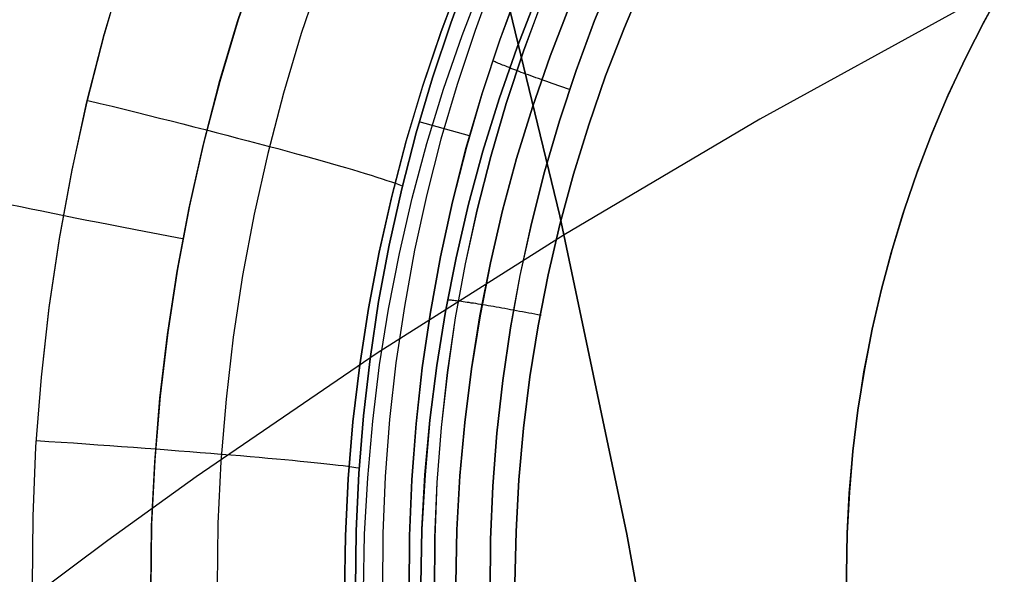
# Model space of a CAD drawing. Header units: millimetres. Extents: x -273 to 273, y -240 to 302.
# Tile 95 of 256: x -170.75 to -159.9, y 152.29 to 158.41. Entities that reach past the tile are written whole.
import ezdxf

# ---------------------------------------------------------------- set-up
doc = ezdxf.new("R2010")
doc.units = ezdxf.units.MM
doc.header["$MEASUREMENT"] = 0
doc.layers.add('IGES level 1', color=7, linetype='Continuous', true_color=0x3e413d)
doc.layers.add('IGES level 2', color=7, linetype='Continuous', true_color=0x008000)

msp = doc.modelspace()

# ---------------------------------------------------------------- linework, layer by layer
at = {"layer": 'IGES level 1'}
for p, q in [((-169.814, 158.252, 417.985), (-169.597, 158.991, 417.953)), ((-168.124, 159.059, 404.911), (-168.349, 158.388, 404.942)), ((-168.115, 159.079, 404.91), (-168.34, 158.408, 404.941)), ((-169.815, 158.249, 417.986), (-169.599, 158.988, 417.953)), ((-167.425, 158.912, 417.177), (-167.644, 158.26, 417.211)), ((-165.997, 158.374, 414.967), (-165.775, 158.969, 414.931)), ((-165.775, 158.969, 414.931), (-165.997, 158.374, 414.967)), ((-165.511, 158.883, 413.902), (-165.729, 158.293, 413.93)), ((-164.189, 158.944, 412.046), (-164.412, 158.401, 412.073)), ((-164.411, 158.402, 412.073), (-164.188, 158.945, 412.046)), ((-165.882, 158.866, 404.753), (-166.105, 158.276, 404.782)), ((-166.103, 158.275, 404.782), (-165.881, 158.865, 404.753)), ((-165.872, 158.235, 405.645), (-165.648, 158.818, 405.626)), ((-163.859, 158.85, 408.621), (-164.083, 158.325, 408.648)), ((-164.083, 158.325, 408.648), (-163.859, 158.85, 408.621)), ((-159.895, 158.794, 411.747), (-160.115, 158.397, 411.771)), ((-159.895, 158.794, 408.344), (-160.115, 158.397, 408.367)), ((-160.115, 158.397, 411.771), (-159.895, 158.794, 411.747)), ((-160.115, 158.397, 408.367), (-159.895, 158.794, 408.344)), ((-165.457, 158.185, 412.838), (-165.242, 158.767, 412.811)), ((-165.241, 158.77, 412.811), (-165.456, 158.188, 412.838)), ((-165.264, 158.109, 407.936), (-165.046, 158.673, 407.91)), ((-165.046, 158.673, 407.91), (-165.264, 158.109, 407.936)), ((-160.146, 158.333, 409.414), (-159.931, 158.727, 409.414)), ((-164.984, 158.636, 412.336), (-165.195, 158.065, 412.363)), ((-165.194, 158.065, 412.362), (-164.983, 158.636, 412.335)), ((-164.902, 158.007, 408.483), (-164.688, 158.561, 408.456)), ((-164.688, 158.561, 408.456), (-164.901, 158.007, 408.483)), ((-168.349, 158.388, 404.942), (-168.551, 157.709, 404.972)), ((-168.34, 158.408, 404.941), (-168.543, 157.73, 404.971)), ((-166.198, 157.771, 415.001), (-165.997, 158.374, 414.967)), ((-165.997, 158.374, 414.967), (-166.198, 157.771, 415.001)), ((-164.412, 158.401, 412.073), (-164.615, 157.851, 412.1)), ((-164.614, 157.852, 412.1), (-164.411, 158.402, 412.073)), ((-160.115, 158.397, 411.771), (-160.32, 157.993, 411.793)), ((-160.115, 158.397, 408.367), (-160.32, 157.993, 408.39)), ((-160.32, 157.993, 411.793), (-160.115, 158.397, 411.771)), ((-160.32, 157.993, 408.39), (-160.115, 158.397, 408.367)), ((-170.006, 157.503, 418.017), (-169.815, 158.249, 417.986)), ((-170.005, 157.506, 418.017), (-169.814, 158.252, 417.985)), ((-167.644, 158.26, 417.211), (-167.84, 157.601, 417.244)), ((-166.105, 158.276, 404.782), (-166.306, 157.678, 404.81)), ((-166.305, 157.677, 404.81), (-166.103, 158.275, 404.782)), ((-166.076, 157.644, 405.662), (-165.872, 158.235, 405.645)), ((-165.729, 158.293, 413.93), (-165.927, 157.696, 413.956)), ((-164.083, 158.325, 408.648), (-164.289, 157.791, 408.674)), ((-164.289, 157.791, 408.674), (-164.083, 158.325, 408.648)), ((-160.348, 157.932, 409.414), (-160.146, 158.333, 409.414)), ((-165.651, 157.597, 412.863), (-165.457, 158.185, 412.838)), ((-165.456, 158.188, 412.838), (-165.65, 157.599, 412.863)), ((-165.463, 157.537, 407.961), (-165.264, 158.109, 407.936)), ((-165.264, 158.109, 407.936), (-165.462, 157.537, 407.961)), ((-165.195, 158.065, 412.363), (-165.386, 157.488, 412.389)), ((-165.385, 157.487, 412.388), (-165.194, 158.065, 412.362)), ((-165.525, 157.955, 412.832), (-165.533, 157.959, 412.864)), ((-165.516, 157.95, 412.801), (-165.525, 157.955, 412.832)), ((-165.506, 157.945, 412.77), (-165.516, 157.95, 412.801)), ((-165.495, 157.94, 412.739), (-165.506, 157.945, 412.77)), ((-165.483, 157.935, 412.709), (-165.495, 157.94, 412.739)), ((-165.47, 157.929, 412.679), (-165.483, 157.935, 412.709)), ((-165.456, 157.923, 412.65), (-165.47, 157.929, 412.679)), ((-165.441, 157.917, 412.621), (-165.456, 157.923, 412.65)), ((-165.425, 157.91, 412.593), (-165.441, 157.917, 412.621)), ((-165.408, 157.904, 412.565), (-165.425, 157.91, 412.593)), ((-164.901, 158.007, 408.483), (-165.096, 157.446, 408.509)), ((-165.096, 157.446, 408.509), (-164.902, 158.007, 408.483)), ((-160.535, 157.525, 409.414), (-160.348, 157.932, 409.414)), ((-160.32, 157.993, 411.793), (-160.512, 157.581, 411.815)), ((-160.32, 157.993, 408.39), (-160.512, 157.581, 408.412)), ((-160.512, 157.581, 411.815), (-160.32, 157.993, 411.793)), ((-160.512, 157.581, 408.412), (-160.32, 157.993, 408.39)), ((-165.391, 157.897, 412.538), (-165.408, 157.904, 412.565)), ((-165.373, 157.889, 412.512), (-165.391, 157.897, 412.538)), ((-165.353, 157.882, 412.486), (-165.373, 157.889, 412.512)), ((-165.333, 157.874, 412.461), (-165.353, 157.882, 412.486)), ((-165.313, 157.866, 412.437), (-165.333, 157.874, 412.461)), ((-165.291, 157.858, 412.413), (-165.313, 157.866, 412.437)), ((-165.269, 157.849, 412.39), (-165.291, 157.858, 412.413)), ((-165.244, 157.84, 412.366), (-165.267, 157.849, 412.389)), ((-165.219, 157.83, 412.344), (-165.244, 157.84, 412.366)), ((-165.194, 157.821, 412.323), (-165.219, 157.83, 412.344)), ((-165.168, 157.811, 412.303), (-165.194, 157.821, 412.323)), ((-165.141, 157.802, 412.284), (-165.168, 157.811, 412.303)), ((-165.114, 157.792, 412.266), (-165.141, 157.802, 412.284)), ((-164.615, 157.851, 412.1), (-164.799, 157.294, 412.125)), ((-164.798, 157.295, 412.125), (-164.614, 157.852, 412.1)), ((-168.551, 157.709, 404.972), (-168.73, 157.024, 405)), ((-168.543, 157.73, 404.971), (-168.722, 157.046, 404.999)), ((-166.378, 157.162, 415.033), (-166.198, 157.771, 415.001)), ((-166.198, 157.771, 415.001), (-166.378, 157.161, 415.033)), ((-165.927, 157.696, 413.956), (-166.104, 157.092, 413.981)), ((-165.086, 157.782, 412.249), (-165.114, 157.792, 412.266)), ((-165.058, 157.771, 412.233), (-165.086, 157.782, 412.249)), ((-165.029, 157.761, 412.218), (-165.058, 157.771, 412.233)), ((-164.999, 157.75, 412.204), (-165.029, 157.761, 412.218)), ((-164.97, 157.74, 412.191), (-164.999, 157.75, 412.204)), ((-164.939, 157.729, 412.179), (-164.97, 157.74, 412.191)), ((-164.909, 157.718, 412.169), (-164.939, 157.729, 412.179)), ((-164.878, 157.708, 412.159), (-164.909, 157.718, 412.169)), ((-164.847, 157.697, 412.15), (-164.878, 157.708, 412.159)), ((-164.815, 157.686, 412.143), (-164.847, 157.697, 412.15)), ((-164.289, 157.791, 408.674), (-164.476, 157.251, 408.699)), ((-164.476, 157.251, 408.699), (-164.289, 157.791, 408.674)), ((-167.84, 157.601, 417.244), (-168.013, 156.935, 417.275)), ((-166.306, 157.678, 404.81), (-166.487, 157.073, 404.836)), ((-166.486, 157.072, 404.836), (-166.305, 157.677, 404.81)), ((-166.259, 157.046, 405.679), (-166.076, 157.644, 405.662)), ((-165.825, 157.001, 412.887), (-165.651, 157.597, 412.863)), ((-165.65, 157.599, 412.863), (-165.824, 157.004, 412.887)), ((-164.783, 157.675, 412.137), (-164.815, 157.686, 412.143)), ((-164.751, 157.664, 412.132), (-164.783, 157.675, 412.137)), ((-164.719, 157.653, 412.128), (-164.751, 157.664, 412.132)), ((-164.687, 157.642, 412.125), (-164.719, 157.653, 412.128)), ((-160.512, 157.581, 411.815), (-160.689, 157.164, 411.837)), ((-160.512, 157.581, 408.412), (-160.689, 157.164, 408.433)), ((-160.689, 157.164, 411.837), (-160.512, 157.581, 411.815)), ((-160.689, 157.164, 408.433), (-160.512, 157.581, 408.412)), ((-170.171, 156.751, 418.046), (-170.006, 157.503, 418.017)), ((-170.17, 156.754, 418.046), (-170.005, 157.506, 418.017)), ((-169.995, 157.521, 418.038), (-169.862, 157.488, 418.026)), ((-169.862, 157.488, 418.026), (-169.729, 157.456, 418.01)), ((-165.641, 156.959, 407.985), (-165.463, 157.537, 407.961)), ((-165.462, 157.537, 407.961), (-165.641, 156.959, 407.985)), ((-165.386, 157.488, 412.389), (-165.556, 156.903, 412.415)), ((-165.555, 156.903, 412.414), (-165.385, 157.487, 412.388)), ((-160.709, 157.111, 409.414), (-160.535, 157.525, 409.414)), ((-169.729, 157.456, 418.01), (-169.597, 157.423, 417.988)), ((-169.597, 157.423, 417.988), (-169.465, 157.391, 417.963)), ((-169.465, 157.391, 417.963), (-169.335, 157.358, 417.932)), ((-165.271, 156.879, 408.534), (-165.096, 157.446, 408.509)), ((-165.096, 157.446, 408.509), (-165.27, 156.879, 408.534)), ((-169.335, 157.358, 417.932), (-169.206, 157.326, 417.897)), ((-169.206, 157.326, 417.897), (-169.078, 157.294, 417.857)), ((-169.078, 157.294, 417.857), (-168.951, 157.262, 417.813)), ((-168.951, 157.262, 417.813), (-168.827, 157.23, 417.764)), ((-165.789, 157.129, 412.897), (-166.344, 157.285, 415.052)), ((-164.963, 156.732, 412.149), (-164.798, 157.295, 412.125)), ((-164.799, 157.294, 412.125), (-164.963, 156.731, 412.149)), ((-168.827, 157.23, 417.764), (-168.703, 157.198, 417.711)), ((-168.703, 157.198, 417.711), (-168.582, 157.167, 417.654)), ((-168.582, 157.167, 417.654), (-168.463, 157.136, 417.592)), ((-166.537, 156.546, 415.064), (-166.378, 157.162, 415.033)), ((-166.378, 157.161, 415.033), (-166.537, 156.546, 415.064)), ((-164.476, 157.251, 408.699), (-164.644, 156.705, 408.723)), ((-164.644, 156.705, 408.723), (-164.476, 157.251, 408.699)), ((-160.689, 157.164, 411.837), (-160.851, 156.74, 411.857)), ((-160.689, 157.164, 408.433), (-160.851, 156.74, 408.454)), ((-160.851, 156.74, 411.857), (-160.689, 157.164, 411.837)), ((-160.851, 156.74, 408.454), (-160.689, 157.164, 408.433)), ((-168.722, 157.046, 404.999), (-168.877, 156.356, 405.026)), ((-168.463, 157.136, 417.592), (-168.346, 157.105, 417.526)), ((-168.346, 157.105, 417.526), (-168.231, 157.075, 417.456)), ((-168.231, 157.075, 417.456), (-168.119, 157.046, 417.382)), ((-168.119, 157.046, 417.382), (-168.009, 157.016, 417.304)), ((-166.487, 157.073, 404.836), (-166.647, 156.463, 404.861)), ((-166.646, 156.462, 404.861), (-166.486, 157.072, 404.836)), ((-166.421, 156.442, 405.696), (-166.259, 157.046, 405.679)), ((-166.104, 157.092, 413.981), (-166.26, 156.482, 414.005)), ((-160.868, 156.691, 409.414), (-160.709, 157.111, 409.414)), ((-168.73, 157.024, 405), (-168.884, 156.334, 405.027)), ((-168.013, 156.935, 417.275), (-168.163, 156.264, 417.304)), ((-168.009, 157.016, 417.304), (-167.902, 156.988, 417.222)), ((-167.902, 156.988, 417.222), (-167.798, 156.959, 417.136)), ((-167.798, 156.959, 417.136), (-167.697, 156.932, 417.047)), ((-167.697, 156.932, 417.047), (-167.599, 156.905, 416.954)), ((-165.978, 156.4, 412.91), (-165.825, 157.001, 412.887)), ((-165.824, 157.004, 412.887), (-165.977, 156.402, 412.91)), ((-165.799, 156.375, 408.008), (-165.641, 156.959, 407.985)), ((-165.641, 156.959, 407.985), (-165.799, 156.374, 408.008)), ((-167.599, 156.905, 416.954), (-167.504, 156.878, 416.858)), ((-167.504, 156.878, 416.858), (-167.412, 156.852, 416.758)), ((-167.412, 156.852, 416.758), (-167.324, 156.827, 416.655)), ((-167.324, 156.827, 416.655), (-167.239, 156.803, 416.549)), ((-165.556, 156.903, 412.415), (-165.707, 156.314, 412.439)), ((-165.706, 156.314, 412.437), (-165.555, 156.903, 412.414)), ((-165.426, 156.306, 408.558), (-165.271, 156.879, 408.534)), ((-165.27, 156.879, 408.534), (-165.425, 156.305, 408.558)), ((-170.31, 155.994, 418.074), (-170.171, 156.751, 418.046)), ((-170.309, 155.996, 418.074), (-170.17, 156.754, 418.046)), ((-167.239, 156.803, 416.549), (-167.158, 156.78, 416.44)), ((-167.158, 156.78, 416.44), (-167.081, 156.757, 416.328)), ((-167.081, 156.757, 416.328), (-167.008, 156.735, 416.214)), ((-167.008, 156.735, 416.214), (-166.938, 156.714, 416.097)), ((-166.938, 156.714, 416.097), (-166.872, 156.694, 415.977)), ((-165.108, 156.163, 412.172), (-164.963, 156.732, 412.149)), ((-164.963, 156.731, 412.149), (-165.108, 156.163, 412.172)), ((-160.851, 156.74, 411.857), (-160.999, 156.311, 411.876)), ((-160.851, 156.74, 408.454), (-160.999, 156.311, 408.473)), ((-160.999, 156.311, 411.876), (-160.851, 156.74, 411.857)), ((-160.999, 156.311, 408.473), (-160.851, 156.74, 408.454)), ((-166.872, 156.694, 415.977), (-166.811, 156.674, 415.856)), ((-166.811, 156.674, 415.856), (-166.754, 156.656, 415.732)), ((-166.754, 156.656, 415.732), (-166.7, 156.638, 415.606)), ((-166.7, 156.638, 415.606), (-166.651, 156.622, 415.478)), ((-166.651, 156.622, 415.478), (-166.607, 156.606, 415.349)), ((-166.607, 156.606, 415.349), (-166.567, 156.591, 415.218)), ((-164.644, 156.705, 408.723), (-164.793, 156.153, 408.746)), ((-164.793, 156.153, 408.746), (-164.644, 156.705, 408.723)), ((-161.013, 156.266, 409.414), (-160.868, 156.691, 409.414)), ((-166.675, 155.925, 415.094), (-166.537, 156.546, 415.064)), ((-166.537, 156.546, 415.064), (-166.675, 155.925, 415.094)), ((-166.567, 156.591, 415.218), (-166.531, 156.578, 415.085)), ((-166.647, 156.463, 404.861), (-166.786, 155.847, 404.885)), ((-166.785, 155.846, 404.885), (-166.646, 156.462, 404.861)), ((-166.562, 155.833, 405.711), (-166.421, 156.442, 405.696)), ((-166.26, 156.482, 414.005), (-166.395, 155.867, 414.028)), ((-165.977, 156.402, 412.91), (-166.11, 155.796, 412.932)), ((-166.11, 155.794, 412.932), (-165.978, 156.4, 412.91)), ((-170.737, 156.346, 405.639), (-170.851, 156.369, 405.713)), ((-170.621, 156.322, 405.569), (-170.737, 156.346, 405.639)), ((-170.503, 156.297, 405.503), (-170.621, 156.322, 405.569)), ((-170.382, 156.273, 405.441), (-170.503, 156.297, 405.503)), ((-168.884, 156.334, 405.027), (-169.015, 155.638, 405.053)), ((-168.877, 156.356, 405.026), (-169.009, 155.66, 405.052)), ((-165.937, 155.785, 408.029), (-165.799, 156.375, 408.008)), ((-165.799, 156.374, 408.008), (-165.937, 155.785, 408.029)), ((-165.707, 156.314, 412.439), (-165.837, 155.719, 412.461)), ((-165.835, 155.719, 412.46), (-165.706, 156.314, 412.437)), ((-165.56, 155.727, 408.58), (-165.426, 156.306, 408.558)), ((-165.425, 156.305, 408.558), (-165.56, 155.727, 408.581)), ((-160.999, 156.311, 411.876), (-161.131, 155.877, 411.895)), ((-160.999, 156.311, 408.473), (-161.131, 155.877, 408.492)), ((-161.131, 155.877, 411.895), (-160.999, 156.311, 411.876)), ((-161.131, 155.877, 408.492), (-160.999, 156.311, 408.473)), ((-170.259, 156.248, 405.384), (-170.382, 156.273, 405.441)), ((-170.135, 156.223, 405.331), (-170.259, 156.248, 405.384)), ((-170.009, 156.197, 405.282), (-170.135, 156.223, 405.331)), ((-169.881, 156.172, 405.238), (-170.009, 156.197, 405.282)), ((-169.751, 156.146, 405.198), (-169.881, 156.172, 405.238)), ((-168.163, 156.264, 417.304), (-168.29, 155.588, 417.332)), ((-161.142, 155.837, 409.414), (-161.013, 156.266, 409.414)), ((-169.621, 156.121, 405.163), (-169.751, 156.146, 405.198)), ((-169.489, 156.095, 405.132), (-169.621, 156.121, 405.163)), ((-169.356, 156.069, 405.106), (-169.489, 156.095, 405.132)), ((-169.223, 156.044, 405.085), (-169.356, 156.069, 405.106)), ((-165.108, 156.163, 412.172), (-165.234, 155.59, 412.194)), ((-165.233, 155.59, 412.194), (-165.108, 156.163, 412.172)), ((-164.923, 155.596, 408.768), (-164.793, 156.153, 408.746)), ((-164.793, 156.153, 408.746), (-164.922, 155.596, 408.768)), ((-170.422, 155.234, 418.1), (-170.309, 155.996, 418.074)), ((-170.422, 155.232, 418.101), (-170.31, 155.994, 418.074)), ((-169.088, 156.018, 405.068), (-169.223, 156.044, 405.085)), ((-168.954, 155.992, 405.056), (-169.088, 156.018, 405.068)), ((-166.786, 155.847, 404.885), (-166.904, 155.226, 404.908)), ((-166.903, 155.226, 404.908), (-166.785, 155.846, 404.885)), ((-166.791, 155.3, 415.122), (-166.675, 155.925, 415.094)), ((-166.675, 155.925, 415.094), (-166.791, 155.3, 415.122)), ((-166.395, 155.867, 414.028), (-166.508, 155.248, 414.049)), ((-161.131, 155.877, 411.895), (-161.249, 155.438, 411.913)), ((-161.131, 155.877, 408.492), (-161.249, 155.438, 408.509)), ((-161.249, 155.438, 411.913), (-161.131, 155.877, 411.895)), ((-161.249, 155.438, 408.509), (-161.131, 155.877, 408.492)), ((-166.682, 155.219, 405.726), (-166.562, 155.833, 405.711)), ((-166.11, 155.796, 412.932), (-166.221, 155.185, 412.953)), ((-166.221, 155.184, 412.953), (-166.11, 155.794, 412.932)), ((-166.054, 155.191, 408.05), (-165.937, 155.785, 408.029)), ((-165.937, 155.785, 408.029), (-166.054, 155.191, 408.05)), ((-161.257, 155.403, 409.414), (-161.142, 155.837, 409.414)), ((-169.015, 155.638, 405.053), (-169.122, 154.938, 405.077)), ((-169.009, 155.66, 405.052), (-169.116, 154.961, 405.076)), ((-165.837, 155.719, 412.461), (-165.946, 155.12, 412.483)), ((-165.944, 155.12, 412.481), (-165.835, 155.719, 412.46)), ((-165.675, 155.144, 408.602), (-165.56, 155.727, 408.58)), ((-165.56, 155.727, 408.581), (-165.674, 155.144, 408.602)), ((-168.29, 155.588, 417.332), (-168.393, 154.907, 417.358)), ((-165.234, 155.59, 412.194), (-165.339, 155.012, 412.215)), ((-165.338, 155.013, 412.215), (-165.233, 155.59, 412.194)), ((-164.922, 155.596, 408.768), (-165.033, 155.035, 408.788)), ((-165.033, 155.035, 408.788), (-164.923, 155.596, 408.768)), ((-161.249, 155.438, 411.913), (-161.351, 154.996, 411.93)), ((-161.249, 155.438, 408.509), (-161.351, 154.996, 408.526)), ((-161.351, 154.996, 411.93), (-161.249, 155.438, 411.913)), ((-161.351, 154.996, 408.526), (-161.249, 155.438, 408.509)), ((-166.886, 154.671, 415.148), (-166.791, 155.3, 415.122)), ((-166.011, 155.318, 408.087), (-166.02, 155.318, 408.054)), ((-166, 155.317, 408.12), (-166.011, 155.318, 408.087)), ((-165.989, 155.316, 408.152), (-166, 155.317, 408.12)), ((-165.976, 155.314, 408.184), (-165.989, 155.316, 408.152)), ((-165.962, 155.313, 408.215), (-165.976, 155.314, 408.184)), ((-165.948, 155.311, 408.246), (-165.962, 155.313, 408.215)), ((-165.932, 155.309, 408.276), (-165.948, 155.311, 408.246)), ((-165.915, 155.307, 408.306), (-165.932, 155.309, 408.276)), ((-165.897, 155.304, 408.335), (-165.915, 155.307, 408.306)), ((-165.878, 155.302, 408.364), (-165.897, 155.304, 408.335)), ((-165.858, 155.299, 408.391), (-165.878, 155.302, 408.364)), ((-161.357, 154.965, 409.414), (-161.257, 155.403, 409.414)), ((-170.508, 154.468, 418.125), (-170.422, 155.234, 418.1)), ((-170.508, 154.467, 418.125), (-170.422, 155.232, 418.101)), ((-166.904, 155.226, 404.908), (-167, 154.602, 404.929)), ((-166.999, 154.602, 404.929), (-166.903, 155.226, 404.908)), ((-166.791, 155.3, 415.122), (-166.885, 154.671, 415.148)), ((-166.781, 154.602, 405.739), (-166.682, 155.219, 405.726)), ((-166.508, 155.248, 414.049), (-166.6, 154.626, 414.069)), ((-165.838, 155.296, 408.419), (-165.858, 155.299, 408.391)), ((-165.816, 155.292, 408.445), (-165.838, 155.296, 408.419)), ((-165.794, 155.289, 408.471), (-165.816, 155.292, 408.445)), ((-165.77, 155.285, 408.495), (-165.794, 155.289, 408.471)), ((-165.746, 155.282, 408.52), (-165.77, 155.285, 408.495)), ((-165.721, 155.278, 408.543), (-165.746, 155.282, 408.52)), ((-165.696, 155.273, 408.565), (-165.721, 155.278, 408.543)), ((-165.669, 155.269, 408.586), (-165.696, 155.273, 408.565)), ((-165.642, 155.265, 408.607), (-165.669, 155.269, 408.586)), ((-165.613, 155.26, 408.627), (-165.641, 155.265, 408.607)), ((-165.585, 155.255, 408.646), (-165.613, 155.26, 408.627)), ((-165.556, 155.25, 408.663), (-165.585, 155.255, 408.646)), ((-165.526, 155.245, 408.68), (-165.556, 155.25, 408.663)), ((-165.495, 155.24, 408.696), (-165.526, 155.245, 408.68)), ((-165.464, 155.234, 408.71), (-165.495, 155.24, 408.696)), ((-165.433, 155.229, 408.724), (-165.464, 155.234, 408.71)), ((-165.401, 155.223, 408.736), (-165.433, 155.229, 408.724)), ((-165.369, 155.217, 408.747), (-165.401, 155.223, 408.736)), ((-165.337, 155.211, 408.757), (-165.369, 155.217, 408.747)), ((-165.304, 155.205, 408.766), (-165.337, 155.211, 408.757)), ((-165.271, 155.199, 408.774), (-165.304, 155.205, 408.766)), ((-165.237, 155.193, 408.78), (-165.271, 155.199, 408.774)), ((-165.204, 155.187, 408.786), (-165.237, 155.193, 408.78)), ((-166.311, 154.57, 412.972), (-166.221, 155.184, 412.953)), ((-166.221, 155.185, 412.953), (-166.31, 154.571, 412.972)), ((-166.151, 154.594, 408.069), (-166.054, 155.191, 408.05)), ((-166.054, 155.191, 408.05), (-166.15, 154.594, 408.069)), ((-165.946, 155.12, 412.483), (-166.034, 154.518, 412.503)), ((-166.033, 154.518, 412.502), (-165.944, 155.12, 412.481)), ((-165.674, 155.144, 408.602), (-165.769, 154.558, 408.622)), ((-165.769, 154.558, 408.622), (-165.675, 155.144, 408.602)), ((-165.17, 155.181, 408.79), (-165.204, 155.187, 408.786)), ((-165.136, 155.174, 408.793), (-165.17, 155.181, 408.79)), ((-165.102, 155.168, 408.795), (-165.136, 155.174, 408.793)), ((-165.069, 155.161, 408.795), (-165.102, 155.168, 408.795)), ((-165.035, 155.155, 408.795), (-165.069, 155.161, 408.795)), ((-165.001, 155.148, 408.793), (-165.035, 155.155, 408.795)), ((-165.424, 154.432, 412.234), (-165.338, 155.013, 412.215)), ((-165.339, 155.012, 412.215), (-165.424, 154.432, 412.234)), ((-165.033, 155.035, 408.788), (-165.123, 154.471, 408.807)), ((-165.123, 154.471, 408.807), (-165.033, 155.035, 408.788)), ((-161.351, 154.996, 411.93), (-161.437, 154.55, 411.946)), ((-161.351, 154.996, 408.526), (-161.437, 154.55, 408.542)), ((-161.437, 154.55, 411.946), (-161.351, 154.996, 411.93)), ((-161.437, 154.55, 408.542), (-161.351, 154.996, 408.526)), ((-169.122, 154.938, 405.077), (-169.205, 154.235, 405.1)), ((-169.116, 154.961, 405.076), (-169.199, 154.258, 405.099)), ((-168.393, 154.907, 417.358), (-168.473, 154.224, 417.383)), ((-161.442, 154.525, 409.414), (-161.357, 154.965, 409.414)), ((-166.958, 154.039, 415.173), (-166.886, 154.671, 415.148)), ((-166.885, 154.671, 415.148), (-166.958, 154.039, 415.173)), ((-167, 154.602, 404.929), (-167.074, 153.975, 404.949)), ((-167.074, 153.975, 404.949), (-166.999, 154.602, 404.929)), ((-166.857, 153.981, 405.752), (-166.781, 154.602, 405.739)), ((-166.6, 154.626, 414.069), (-166.67, 154, 414.088)), ((-166.31, 154.571, 412.972), (-166.379, 153.954, 412.99)), ((-166.379, 153.953, 412.99), (-166.311, 154.57, 412.972)), ((-166.226, 153.993, 408.087), (-166.151, 154.594, 408.069)), ((-166.15, 154.594, 408.069), (-166.226, 153.993, 408.087)), ((-165.843, 153.968, 408.641), (-165.769, 154.558, 408.622)), ((-165.769, 154.558, 408.622), (-165.842, 153.968, 408.641)), ((-161.437, 154.55, 411.946), (-161.508, 154.102, 411.96)), ((-161.437, 154.55, 408.542), (-161.508, 154.102, 408.557)), ((-161.508, 154.102, 411.96), (-161.437, 154.55, 411.946)), ((-161.508, 154.102, 408.557), (-161.437, 154.55, 408.542)), ((-170.568, 153.7, 418.148), (-170.508, 154.468, 418.125)), ((-170.568, 153.699, 418.148), (-170.508, 154.467, 418.125)), ((-166.034, 154.518, 412.503), (-166.101, 153.913, 412.522)), ((-166.1, 153.913, 412.52), (-166.033, 154.518, 412.502)), ((-165.489, 153.849, 412.252), (-165.424, 154.432, 412.234)), ((-165.123, 154.471, 408.807), (-165.194, 153.903, 408.826)), ((-165.194, 153.903, 408.826), (-165.123, 154.471, 408.807)), ((-161.511, 154.081, 409.414), (-161.442, 154.525, 409.414)), ((-165.424, 154.432, 412.234), (-165.489, 153.849, 412.252)), ((-169.205, 154.235, 405.1), (-169.263, 153.529, 405.121)), ((-169.199, 154.258, 405.099), (-169.258, 153.553, 405.12)), ((-168.473, 154.224, 417.383), (-168.529, 153.538, 417.405)), ((-167.009, 153.405, 415.196), (-166.958, 154.039, 415.173)), ((-166.958, 154.039, 415.173), (-167.009, 153.405, 415.196)), ((-166.67, 154, 414.088), (-166.718, 153.372, 414.106)), ((-161.565, 153.636, 409.414), (-161.511, 154.081, 409.414)), ((-161.508, 154.102, 411.96), (-161.564, 153.652, 411.974)), ((-161.508, 154.102, 408.557), (-161.564, 153.652, 408.571)), ((-161.564, 153.652, 411.974), (-161.508, 154.102, 411.96)), ((-161.564, 153.652, 408.571), (-161.508, 154.102, 408.557)), ((-167.074, 153.975, 404.949), (-167.127, 153.346, 404.967)), ((-167.127, 153.346, 404.967), (-167.074, 153.975, 404.949)), ((-166.912, 153.358, 405.764), (-166.857, 153.981, 405.752)), ((-166.379, 153.954, 412.99), (-166.426, 153.335, 413.007)), ((-166.426, 153.335, 413.007), (-166.379, 153.953, 412.99)), ((-166.281, 153.39, 408.104), (-166.226, 153.993, 408.087)), ((-166.226, 153.993, 408.087), (-166.28, 153.39, 408.104)), ((-166.101, 153.913, 412.522), (-166.148, 153.306, 412.539)), ((-166.146, 153.306, 412.538), (-166.1, 153.913, 412.52)), ((-165.897, 153.377, 408.658), (-165.843, 153.968, 408.641)), ((-165.842, 153.968, 408.641), (-165.896, 153.377, 408.659)), ((-165.194, 153.903, 408.826), (-165.246, 153.334, 408.842)), ((-165.246, 153.334, 408.842), (-165.194, 153.903, 408.826)), ((-165.489, 153.849, 412.252), (-165.534, 153.263, 412.269)), ((-165.534, 153.264, 412.269), (-165.489, 153.849, 412.252)), ((-170.6, 152.93, 418.17), (-170.568, 153.7, 418.148)), ((-170.6, 152.93, 418.17), (-170.568, 153.699, 418.148)), ((-170.561, 153.768, 418.154), (-170.425, 153.759, 418.142)), ((-170.425, 153.759, 418.142), (-170.289, 153.75, 418.125)), ((-170.289, 153.75, 418.125), (-170.154, 153.741, 418.103)), ((-170.154, 153.741, 418.103), (-170.02, 153.731, 418.076)), ((-170.02, 153.731, 418.076), (-169.887, 153.722, 418.045)), ((-169.887, 153.722, 418.045), (-169.754, 153.713, 418.01)), ((-169.754, 153.713, 418.01), (-169.624, 153.703, 417.969)), ((-169.624, 153.703, 417.969), (-169.494, 153.694, 417.925)), ((-169.494, 153.694, 417.925), (-169.366, 153.684, 417.876)), ((-169.366, 153.684, 417.876), (-169.24, 153.675, 417.822)), ((-169.24, 153.675, 417.822), (-169.116, 153.665, 417.765)), ((-169.116, 153.665, 417.765), (-168.994, 153.656, 417.703)), ((-168.994, 153.656, 417.703), (-168.874, 153.647, 417.637)), ((-168.874, 153.647, 417.637), (-168.757, 153.637, 417.566)), ((-168.757, 153.637, 417.566), (-168.642, 153.628, 417.492)), ((-168.642, 153.628, 417.492), (-168.529, 153.619, 417.414)), ((-168.529, 153.619, 417.414), (-168.42, 153.61, 417.332)), ((-168.42, 153.61, 417.332), (-168.313, 153.601, 417.247)), ((-168.313, 153.601, 417.247), (-168.209, 153.592, 417.157)), ((-168.209, 153.592, 417.157), (-168.108, 153.583, 417.065)), ((-168.108, 153.583, 417.065), (-168.011, 153.575, 416.968)), ((-168.011, 153.575, 416.968), (-167.917, 153.566, 416.869)), ((-167.917, 153.566, 416.869), (-167.826, 153.558, 416.766)), ((-161.604, 153.189, 409.414), (-161.565, 153.636, 409.414)), ((-161.564, 153.652, 411.974), (-161.603, 153.199, 411.987)), ((-161.564, 153.652, 408.571), (-161.603, 153.199, 408.584)), ((-161.603, 153.199, 411.987), (-161.564, 153.652, 411.974)), ((-161.603, 153.199, 408.584), (-161.564, 153.652, 408.571)), ((-169.263, 153.529, 405.121), (-169.297, 152.822, 405.14)), ((-169.258, 153.553, 405.12), (-169.293, 152.846, 405.14)), ((-168.529, 153.538, 417.405), (-168.562, 152.851, 417.427)), ((-167.826, 153.558, 416.766), (-167.739, 153.55, 416.66)), ((-167.739, 153.55, 416.66), (-167.656, 153.542, 416.552)), ((-167.656, 153.542, 416.552), (-167.576, 153.534, 416.44)), ((-167.576, 153.534, 416.44), (-167.501, 153.526, 416.326)), ((-167.501, 153.526, 416.326), (-167.429, 153.519, 416.21)), ((-167.429, 153.519, 416.21), (-167.361, 153.511, 416.09)), ((-167.361, 153.511, 416.09), (-167.297, 153.504, 415.969)), ((-167.297, 153.504, 415.969), (-167.238, 153.497, 415.846)), ((-167.238, 153.497, 415.846), (-167.183, 153.491, 415.72)), ((-167.183, 153.491, 415.72), (-167.132, 153.484, 415.593)), ((-167.132, 153.484, 415.593), (-167.086, 153.478, 415.464)), ((-167.086, 153.478, 415.464), (-167.044, 153.472, 415.334)), ((-167.044, 153.472, 415.334), (-167.006, 153.467, 415.202)), ((-167.038, 152.77, 415.217), (-167.009, 153.405, 415.196)), ((-167.009, 153.405, 415.196), (-167.038, 152.77, 415.217)), ((-166.946, 152.734, 405.774), (-166.912, 153.358, 405.764)), ((-166.718, 153.372, 414.106), (-166.745, 152.743, 414.122)), ((-166.315, 152.785, 408.12), (-166.281, 153.39, 408.104)), ((-166.28, 153.39, 408.104), (-166.314, 152.785, 408.119)), ((-165.929, 152.784, 408.674), (-165.897, 153.377, 408.658)), ((-165.896, 153.377, 408.659), (-165.928, 152.784, 408.675)), ((-167.127, 153.346, 404.967), (-167.158, 152.715, 404.985)), ((-167.158, 152.715, 404.985), (-167.127, 153.346, 404.967)), ((-166.426, 153.335, 413.007), (-166.451, 152.715, 413.023)), ((-166.451, 152.715, 413.023), (-166.426, 153.335, 413.007)), ((-166.148, 153.306, 412.539), (-166.173, 152.697, 412.555)), ((-166.172, 152.697, 412.554), (-166.146, 153.306, 412.538)), ((-165.558, 152.677, 412.284), (-165.534, 153.264, 412.269)), ((-165.534, 153.263, 412.269), (-165.558, 152.677, 412.284)), ((-165.246, 153.334, 408.842), (-165.277, 152.763, 408.858)), ((-165.277, 152.763, 408.858), (-165.246, 153.334, 408.842)), ((-161.603, 153.199, 411.987), (-161.627, 152.746, 411.999)), ((-161.603, 153.199, 408.584), (-161.627, 152.746, 408.596)), ((-161.627, 152.746, 411.999), (-161.603, 153.199, 411.987)), ((-161.627, 152.746, 408.596), (-161.603, 153.199, 408.584)), ((-161.627, 152.741, 409.414), (-161.604, 153.189, 409.414)), ((-170.607, 152.16, 418.189), (-170.6, 152.93, 418.17)), ((-170.607, 152.16, 418.189), (-170.6, 152.93, 418.17)), ((-169.297, 152.822, 405.14), (-169.306, 152.114, 405.158)), ((-169.293, 152.846, 405.14), (-169.303, 152.138, 405.158)), ((-168.562, 152.851, 417.427), (-168.571, 152.163, 417.446)), ((-167.158, 152.715, 404.985), (-167.168, 152.084, 405)), ((-167.168, 152.084, 405), (-167.158, 152.715, 404.985)), ((-167.045, 152.134, 415.237), (-167.038, 152.77, 415.217)), ((-167.038, 152.77, 415.217), (-167.045, 152.134, 415.237)), ((-166.957, 152.109, 405.784), (-166.946, 152.734, 405.774)), ((-166.745, 152.743, 414.122), (-166.75, 152.114, 414.137)), ((-166.451, 152.715, 413.023), (-166.455, 152.094, 413.037)), ((-166.455, 152.094, 413.037), (-166.451, 152.715, 413.023)), ((-166.327, 152.18, 408.134), (-166.315, 152.785, 408.12)), ((-166.314, 152.785, 408.119), (-166.327, 152.18, 408.134)), ((-166.173, 152.697, 412.555), (-166.177, 152.088, 412.57)), ((-166.176, 152.088, 412.569), (-166.172, 152.697, 412.554)), ((-165.941, 152.19, 408.689), (-165.929, 152.784, 408.674)), ((-165.928, 152.784, 408.675), (-165.94, 152.19, 408.69)), ((-165.277, 152.763, 408.858), (-165.289, 152.191, 408.872)), ((-165.289, 152.191, 408.872), (-165.277, 152.763, 408.858)), ((-161.627, 152.746, 411.999), (-161.635, 152.292, 412.01)), ((-161.627, 152.746, 408.596), (-161.635, 152.292, 408.607)), ((-161.635, 152.292, 412.01), (-161.627, 152.746, 411.999)), ((-161.635, 152.292, 408.607), (-161.627, 152.746, 408.596)), ((-161.635, 152.292, 409.414), (-161.627, 152.741, 409.414)), ((-165.558, 152.677, 412.284), (-165.562, 152.09, 412.299)), ((-165.562, 152.09, 412.298), (-165.558, 152.677, 412.284)), ((-161.635, 152.292, 412.01), (-161.626, 151.838, 412.017)), ((-161.635, 152.292, 408.607), (-161.635, 152.292, 412.01)), ((-161.635, 152.292, 408.607), (-161.626, 151.838, 408.614)), ((-161.635, 152.292, 412.01), (-161.635, 152.292, 408.607)), ((-161.626, 151.838, 412.017), (-161.635, 152.292, 412.01)), ((-161.626, 151.838, 408.614), (-161.635, 152.292, 408.607))]:
    msp.add_line(p, q, dxfattribs=at)
at = {"layer": 'IGES level 2', "color": 31, "true_color": 0xfabe47}
for p, q in [((-165.579, 159.484, 555.835), (-164.794, 156.247, 547.222)), ((-164.794, 156.247, 547.222), (-165.579, 159.484, 555.835)), ((-160.397, 158.521, 545.828), (-162.59, 157.313, 546.267)), ((-162.59, 157.313, 546.267), (-164.747, 156.037, 546.691)), ((-164.794, 156.247, 547.222), (-164.056, 152.735, 538.713)), ((-164.056, 152.735, 538.713), (-164.794, 156.247, 547.222)), ((-164.747, 156.037, 546.691), (-166.806, 154.73, 547.091)), ((-166.806, 154.73, 547.091), (-168.803, 153.368, 547.482)), ((-168.803, 153.368, 547.482), (-169.777, 152.666, 547.671)), ((-164.056, 152.735, 538.713), (-163.366, 148.953, 530.316)), ((-163.366, 148.953, 530.316), (-164.056, 152.735, 538.713)), ((-169.777, 152.666, 547.671), (-170.736, 151.947, 547.853))]:
    msp.add_line(p, q, dxfattribs=at)

doc.saveas('drawing.dxf')
